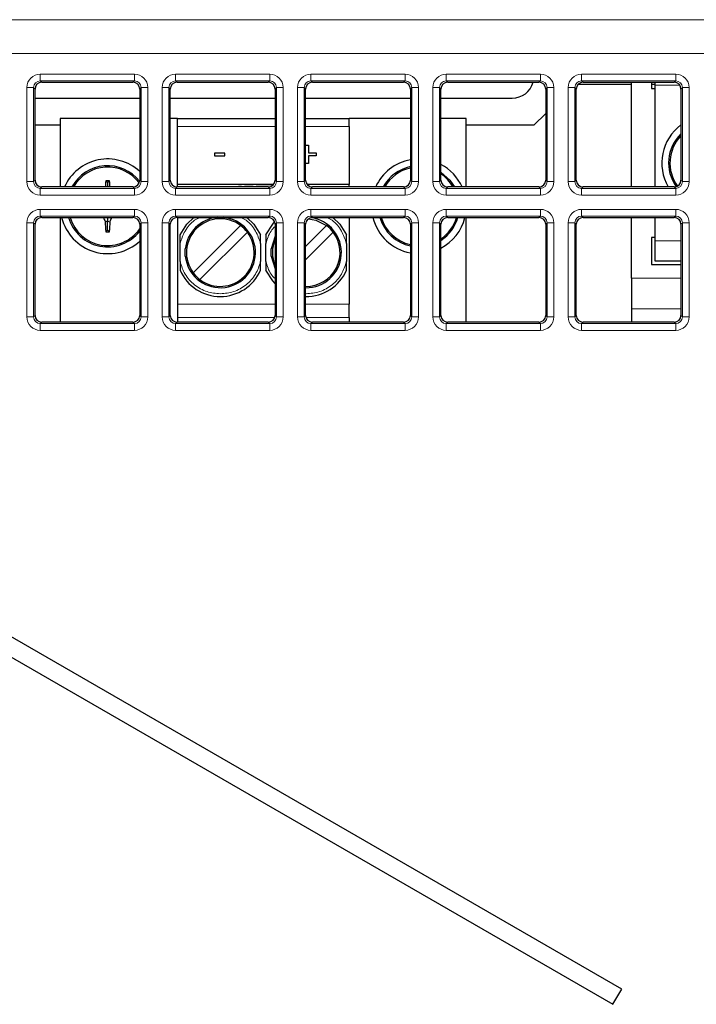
# Paper-space layout 'Blatt3' of a CAD drawing. Header units: millimetres. Extents: x 5 to 418, y 2 to 292.
# Tile 42 of 58: x 96 to 109, y 193 to 211. Entities that reach past the tile are written whole.
import ezdxf

# ---------------------------------------------------------------- set-up
doc = ezdxf.new("R2010")
doc.units = ezdxf.units.MM

psp = doc.layouts.new('Blatt3')

# ---------------------------------------------------------------- linework, layer by layer
at = {"color": 7, "linetype": 'Continuous', "lineweight": 18}
for p, q in [((58.1033, 211.0362), (118.582, 211.0362)), ((118.582, 210.4113), (58.1033, 210.4113)), ((96.4801, 209.9061), (96.4801, 210.031)), ((96.4801, 210.031), (98.2181, 210.031)), ((98.2181, 209.9061), (98.2181, 210.031)), ((98.9801, 209.9061), (98.9801, 210.031)), ((98.9801, 210.031), (100.7181, 210.031)), ((100.7181, 209.9061), (100.7181, 210.031)), ((101.4801, 209.9061), (101.4801, 210.031)), ((101.4801, 210.031), (103.2181, 210.031)), ((103.2181, 209.9061), (103.2181, 210.031)), ((103.9801, 209.9061), (103.9801, 210.031)), ((103.9801, 210.031), (105.7181, 210.031)), ((105.7181, 209.9061), (105.7181, 210.031)), ((106.4801, 209.9061), (106.4801, 210.031)), ((106.4801, 210.031), (108.2181, 210.031)), ((108.2181, 209.9061), (108.2181, 210.031)), ((98.2181, 209.9061), (96.4801, 209.9061)), ((96.4801, 209.9061), (96.5067, 209.8796)), ((98.1915, 209.8796), (98.2181, 209.9061)), ((100.7181, 209.9061), (98.9801, 209.9061)), ((98.9801, 209.9061), (99.0067, 209.8796)), ((100.6915, 209.8796), (100.7181, 209.9061)), ((103.2181, 209.9061), (101.4801, 209.9061)), ((101.4801, 209.9061), (101.5067, 209.8796)), ((103.1915, 209.8796), (103.2181, 209.9061)), ((105.7181, 209.9061), (103.9801, 209.9061)), ((103.9801, 209.9061), (104.0067, 209.8796)), ((105.6915, 209.8796), (105.7181, 209.9061)), ((108.2181, 209.9061), (106.4801, 209.9061)), ((106.4801, 209.9061), (106.5067, 209.8796)), ((108.1915, 209.8796), (108.2181, 209.9061)), ((96.2305, 208.0434), (96.2305, 209.7813)), ((96.2305, 209.7813), (96.3553, 209.7813)), ((96.3553, 209.7813), (96.3553, 208.0434)), ((96.3819, 209.7548), (96.3553, 209.7813)), ((98.3429, 209.7813), (98.3163, 209.7548)), ((98.3429, 209.7813), (98.4677, 209.7813)), ((98.3429, 208.0434), (98.3429, 209.7813)), ((98.4677, 209.7813), (98.4677, 208.0434)), ((98.7305, 209.7813), (98.8553, 209.7813)), ((98.7305, 208.0434), (98.7305, 209.7813)), ((98.8553, 209.7813), (98.8553, 208.0434)), ((98.8819, 209.7548), (98.8553, 209.7813)), ((100.8429, 209.7813), (100.8163, 209.7548)), ((100.8429, 208.0434), (100.8429, 209.7813)), ((100.8429, 209.7813), (100.9677, 209.7813)), ((100.9677, 209.7813), (100.9677, 208.0434)), ((101.2305, 208.0434), (101.2305, 209.7813)), ((101.2305, 209.7813), (101.3553, 209.7813)), ((101.3553, 209.7813), (101.3553, 208.0434)), ((101.3819, 209.7548), (101.3553, 209.7813)), ((103.3429, 209.7813), (103.3163, 209.7548)), ((103.3429, 208.0434), (103.3429, 209.7813)), ((103.3429, 209.7813), (103.4677, 209.7813)), ((103.4677, 209.7813), (103.4677, 208.0434)), ((103.7305, 208.0434), (103.7305, 209.7813)), ((103.7305, 209.7813), (103.8553, 209.7813)), ((103.8553, 209.7813), (103.8553, 208.0434)), ((103.8819, 209.7548), (103.8553, 209.7813)), ((105.8429, 209.7813), (105.8163, 209.7548)), ((105.8429, 209.7813), (105.9677, 209.7813)), ((105.8429, 208.0434), (105.8429, 209.7813)), ((105.9677, 209.7813), (105.9677, 208.0434)), ((106.2305, 208.0434), (106.2305, 209.7813)), ((106.2305, 209.7813), (106.3553, 209.7813)), ((106.3553, 209.7813), (106.3553, 208.0434)), ((106.3819, 209.7548), (106.3553, 209.7813)), ((108.2948, 209.8248), (107.8366, 209.8248)), ((108.3429, 209.7813), (108.3163, 209.7548)), ((108.3429, 208.0434), (108.3429, 209.7813)), ((108.3429, 209.7813), (108.4677, 209.7813)), ((108.4677, 209.7813), (108.4677, 208.0434)), ((99.0116, 209.0623), (100.8163, 209.0623)), ((101.3819, 209.0623), (102.1866, 209.0623)), ((96.2305, 208.0434), (96.3553, 208.0434)), ((96.3553, 208.0434), (96.3819, 208.0699)), ((98.3163, 208.0699), (98.3429, 208.0434)), ((98.3429, 208.0434), (98.4677, 208.0434)), ((98.7305, 208.0434), (98.8553, 208.0434)), ((98.8553, 208.0434), (98.8819, 208.0699)), ((100.8163, 208.0699), (100.8429, 208.0434)), ((100.8429, 208.0434), (100.9677, 208.0434)), ((101.2305, 208.0434), (101.3553, 208.0434)), ((101.3553, 208.0434), (101.3819, 208.0699)), ((103.3163, 208.0699), (103.3429, 208.0434)), ((103.3429, 208.0434), (103.4677, 208.0434)), ((103.7305, 208.0434), (103.8553, 208.0434)), ((103.8553, 208.0434), (103.8819, 208.0699)), ((105.8163, 208.0699), (105.8429, 208.0434)), ((105.8429, 208.0434), (105.9677, 208.0434)), ((106.2305, 208.0434), (106.3553, 208.0434)), ((106.3553, 208.0434), (106.3819, 208.0699)), ((108.3163, 208.0699), (108.3429, 208.0434)), ((108.3429, 208.0434), (108.4677, 208.0434)), ((96.5067, 207.9451), (96.4801, 207.9186)), ((96.4801, 207.7937), (96.4801, 207.9186)), ((96.4801, 207.9186), (98.2181, 207.9186)), ((98.2181, 207.9186), (98.1915, 207.9451)), ((98.2181, 207.7937), (98.2181, 207.9186)), ((99.0067, 207.9451), (98.9801, 207.9186)), ((98.9801, 207.7937), (98.9801, 207.9186)), ((98.9801, 207.9186), (100.7181, 207.9186)), ((100.2528, 207.9898), (100.2528, 207.9873)), ((100.7181, 207.9186), (100.6915, 207.9451)), ((100.7181, 207.7937), (100.7181, 207.9186)), ((101.5067, 207.9451), (101.4801, 207.9186)), ((101.4801, 207.7937), (101.4801, 207.9186)), ((101.4801, 207.9186), (103.2181, 207.9186)), ((103.2181, 207.9186), (103.1915, 207.9451)), ((103.2181, 207.7937), (103.2181, 207.9186)), ((104.0067, 207.9451), (103.9801, 207.9186)), ((103.9801, 207.7937), (103.9801, 207.9186)), ((103.9801, 207.9186), (105.7181, 207.9186)), ((105.7181, 207.9186), (105.6915, 207.9451)), ((105.7181, 207.7937), (105.7181, 207.9186)), ((106.5067, 207.9451), (106.4801, 207.9186)), ((106.4801, 207.7937), (106.4801, 207.9186)), ((106.4801, 207.9186), (108.2181, 207.9186)), ((108.2181, 207.9186), (108.1915, 207.9451)), ((108.2181, 207.7937), (108.2181, 207.9186)), ((98.2181, 207.7937), (96.4801, 207.7937)), ((100.7181, 207.7937), (98.9801, 207.7937)), ((103.2181, 207.7937), (101.4801, 207.7937)), ((105.7181, 207.7937), (103.9801, 207.7937)), ((108.2181, 207.7937), (106.4801, 207.7937)), ((96.4801, 207.531), (98.2181, 207.531)), ((96.4801, 207.531), (96.4801, 207.4061)), ((98.2181, 207.531), (98.2181, 207.4061)), ((98.9801, 207.531), (100.7181, 207.531)), ((98.9801, 207.531), (98.9801, 207.4061)), ((100.7181, 207.531), (100.7181, 207.4061)), ((101.4801, 207.531), (103.2181, 207.531)), ((101.4801, 207.531), (101.4801, 207.4061)), ((103.2181, 207.531), (103.2181, 207.4061)), ((103.9801, 207.531), (103.9801, 207.4061)), ((103.9801, 207.531), (105.7181, 207.531)), ((105.7181, 207.531), (105.7181, 207.4061)), ((106.4801, 207.531), (108.2181, 207.531)), ((106.4801, 207.531), (106.4801, 207.4061)), ((108.2181, 207.531), (108.2181, 207.4061)), ((98.2181, 207.4061), (96.4801, 207.4061)), ((96.4801, 207.4061), (96.5067, 207.3796)), ((98.1915, 207.3796), (98.2181, 207.4061)), ((100.7181, 207.4061), (98.9801, 207.4061)), ((98.9801, 207.4061), (99.0067, 207.3796)), ((100.6915, 207.3796), (100.7181, 207.4061)), ((103.2181, 207.4061), (101.4801, 207.4061)), ((101.4801, 207.4061), (101.5067, 207.3796)), ((103.1915, 207.3796), (103.2181, 207.4061)), ((105.7181, 207.4061), (103.9801, 207.4061)), ((103.9801, 207.4061), (104.0067, 207.3796)), ((105.6915, 207.3796), (105.7181, 207.4061)), ((108.2181, 207.4061), (106.4801, 207.4061)), ((106.4801, 207.4061), (106.5067, 207.3796)), ((108.1915, 207.3796), (108.2181, 207.4061)), ((96.2305, 205.5434), (96.2305, 207.2813)), ((96.2305, 207.2813), (96.3553, 207.2813)), ((96.3553, 207.2813), (96.3553, 205.5434)), ((96.3819, 207.2548), (96.3553, 207.2813)), ((98.3429, 207.2813), (98.3163, 207.2548)), ((98.3429, 207.2813), (98.4677, 207.2813)), ((98.3429, 205.5434), (98.3429, 207.2813)), ((98.4677, 207.2813), (98.4677, 205.5434)), ((98.7305, 205.5434), (98.7305, 207.2813)), ((98.7305, 207.2813), (98.8553, 207.2813)), ((98.8553, 207.2813), (98.8553, 205.5434)), ((98.8819, 207.2548), (98.8553, 207.2813)), ((100.8429, 207.2813), (100.8163, 207.2548)), ((100.8429, 205.5434), (100.8429, 207.2813)), ((100.8429, 207.2813), (100.9677, 207.2813)), ((100.9677, 207.2813), (100.9677, 205.5434)), ((101.2305, 205.5434), (101.2305, 207.2813)), ((101.2305, 207.2813), (101.3553, 207.2813)), ((101.3553, 207.2813), (101.3553, 205.5434)), ((101.3819, 207.2548), (101.3553, 207.2813)), ((103.3429, 207.2813), (103.3163, 207.2548)), ((103.3429, 205.5434), (103.3429, 207.2813)), ((103.3429, 207.2813), (103.4677, 207.2813)), ((103.4677, 207.2813), (103.4677, 205.5434)), ((103.7305, 207.2813), (103.8553, 207.2813)), ((103.7305, 205.5434), (103.7305, 207.2813)), ((103.8553, 207.2813), (103.8553, 205.5434)), ((103.8819, 207.2548), (103.8553, 207.2813)), ((105.8429, 207.2813), (105.8163, 207.2548)), ((105.8429, 207.2813), (105.9677, 207.2813)), ((105.8429, 205.5434), (105.8429, 207.2813)), ((105.9677, 207.2813), (105.9677, 205.5434)), ((106.2305, 207.2813), (106.3553, 207.2813)), ((106.2305, 205.5434), (106.2305, 207.2813)), ((106.3553, 207.2813), (106.3553, 205.5434)), ((106.3819, 207.2548), (106.3553, 207.2813)), ((108.3429, 207.2813), (108.3163, 207.2548)), ((108.3429, 205.5434), (108.3429, 207.2813)), ((108.3429, 207.2813), (108.4677, 207.2813)), ((108.4677, 207.2813), (108.4677, 205.5434)), ((107.8366, 206.9498), (108.3163, 206.9498)), ((107.3991, 206.2594), (108.3163, 206.2594)), ((99.0116, 205.778), (100.8163, 205.778)), ((101.3819, 205.778), (102.1866, 205.778)), ((107.3991, 205.693), (108.3163, 205.693)), ((96.2305, 205.5434), (96.3553, 205.5434)), ((96.3553, 205.5434), (96.3819, 205.5699)), ((98.3163, 205.5699), (98.3429, 205.5434)), ((98.3429, 205.5434), (98.4677, 205.5434)), ((98.7305, 205.5434), (98.8553, 205.5434)), ((98.8553, 205.5434), (98.8819, 205.5699)), ((100.8097, 205.5299), (99.0116, 205.5299)), ((100.8163, 205.5699), (100.8429, 205.5434)), ((100.8429, 205.5434), (100.9677, 205.5434)), ((101.2305, 205.5434), (101.3553, 205.5434)), ((101.3553, 205.5434), (101.3819, 205.5699)), ((102.1866, 205.5299), (101.3884, 205.5299)), ((103.3163, 205.5699), (103.3429, 205.5434)), ((103.3429, 205.5434), (103.4677, 205.5434)), ((103.7305, 205.5434), (103.8553, 205.5434)), ((103.8553, 205.5434), (103.8819, 205.5699)), ((105.8163, 205.5699), (105.8429, 205.5434)), ((105.8429, 205.5434), (105.9677, 205.5434)), ((106.2305, 205.5434), (106.3553, 205.5434)), ((106.3553, 205.5434), (106.3819, 205.5699)), ((108.3163, 205.5699), (108.3429, 205.5434)), ((108.3429, 205.5434), (108.4677, 205.5434)), ((96.5067, 205.4451), (96.4801, 205.4186)), ((96.4801, 205.4186), (96.4801, 205.2937)), ((96.4801, 205.4186), (98.2181, 205.4186)), ((98.2181, 205.2937), (96.4801, 205.2937)), ((98.2181, 205.4186), (98.1915, 205.4451)), ((98.2181, 205.4186), (98.2181, 205.2937)), ((99.0067, 205.4451), (98.9801, 205.4186)), ((98.9801, 205.4186), (100.7181, 205.4186)), ((98.9801, 205.4186), (98.9801, 205.2937)), ((100.7181, 205.2937), (98.9801, 205.2937)), ((100.7181, 205.4186), (100.6915, 205.4451)), ((100.7181, 205.4186), (100.7181, 205.2937)), ((101.5067, 205.4451), (101.4801, 205.4186)), ((101.4801, 205.4186), (103.2181, 205.4186)), ((101.4801, 205.4186), (101.4801, 205.2937)), ((103.2181, 205.2937), (101.4801, 205.2937)), ((103.2181, 205.4186), (103.1915, 205.4451)), ((103.2181, 205.4186), (103.2181, 205.2937)), ((104.0067, 205.4451), (103.9801, 205.4186)), ((103.9801, 205.4186), (103.9801, 205.2937)), ((103.9801, 205.4186), (105.7181, 205.4186)), ((105.7181, 205.2937), (103.9801, 205.2937)), ((105.7181, 205.4186), (105.6915, 205.4451)), ((105.7181, 205.4186), (105.7181, 205.2937)), ((106.5067, 205.4451), (106.4801, 205.4186)), ((106.4801, 205.4186), (108.2181, 205.4186)), ((106.4801, 205.4186), (106.4801, 205.2937)), ((108.2181, 205.2937), (106.4801, 205.2937)), ((108.2181, 205.4186), (108.1915, 205.4451)), ((108.2181, 205.4186), (108.2181, 205.2937))]:
    psp.add_line(p, q, dxfattribs=at)
at = {"color": 7, "linetype": 'Continuous', "lineweight": 25}
for p, q in [((96.5067, 209.8796), (98.1915, 209.8796)), ((99.0067, 209.8796), (100.6915, 209.8796)), ((101.5067, 209.8796), (103.1915, 209.8796)), ((104.0067, 209.8796), (105.6915, 209.8796)), ((107.3991, 209.8374), (106.413, 209.8374)), ((106.5067, 209.8796), (108.1915, 209.8796)), ((107.3991, 207.9451), (107.3991, 209.8796)), ((107.7741, 209.8796), (107.7741, 209.7623)), ((107.8366, 209.8374), (107.7741, 209.8374)), ((107.8366, 209.8248), (107.8366, 209.8796)), ((96.3819, 208.0699), (96.3819, 209.7548)), ((98.3163, 209.7548), (98.3163, 208.0699)), ((98.8819, 208.0699), (98.8819, 209.7548)), ((100.8163, 209.7548), (100.8163, 208.0699)), ((101.3819, 208.0699), (101.3819, 209.7548)), ((103.3163, 209.7548), (103.3163, 208.0699)), ((103.8819, 208.0699), (103.8819, 209.7548)), ((105.8163, 209.7548), (105.8163, 208.0699)), ((106.3819, 208.0699), (106.3819, 209.7548)), ((107.7741, 209.7623), (107.8366, 209.7623)), ((107.8366, 207.9451), (107.8366, 209.8248)), ((108.3163, 209.7548), (108.3163, 208.0699)), ((96.3819, 209.5874), (98.3163, 209.5874)), ((98.8819, 209.5874), (100.8163, 209.5874)), ((101.3819, 209.5874), (103.3163, 209.5874)), ((103.8819, 209.5874), (105.1991, 209.5874)), ((105.8163, 209.3046), (105.5991, 209.0873)), ((96.8491, 209.2124), (96.8491, 207.9451)), ((98.3163, 209.2124), (96.8491, 209.2124)), ((99.0116, 209.2124), (98.8819, 209.2124)), ((99.0116, 209.2124), (100.8163, 209.2124)), ((99.0116, 209.0623), (99.0116, 209.2124)), ((101.3819, 209.2124), (102.1866, 209.2124)), ((102.1866, 209.0623), (102.1866, 209.2124)), ((103.3163, 209.2124), (102.1866, 209.2124)), ((104.3491, 209.2124), (103.8819, 209.2124)), ((104.3491, 207.9451), (104.3491, 209.2124)), ((96.8491, 209.0873), (96.3819, 209.0873)), ((99.0116, 207.9873), (99.0116, 209.0623)), ((102.1866, 209.0623), (102.1866, 207.9873)), ((105.5991, 209.0873), (104.3491, 209.0873)), ((99.6998, 208.5715), (99.6998, 208.5215)), ((99.8883, 208.5715), (99.6998, 208.5715)), ((99.8883, 208.5215), (99.8883, 208.5715)), ((101.3819, 208.719), (101.4333, 208.719)), ((101.4333, 208.719), (101.4333, 208.5777)), ((101.4333, 208.5777), (101.5747, 208.5777)), ((101.5747, 208.5777), (101.5747, 208.5171)), ((99.6998, 208.5215), (99.8883, 208.5215)), ((101.5747, 208.5171), (101.4333, 208.5171)), ((101.4333, 208.5171), (101.4333, 208.3758)), ((101.4333, 208.3758), (101.3819, 208.3758)), ((97.7241, 208.0248), (97.689, 208.06)), ((97.7241, 208.0248), (97.7592, 208.06)), ((97.7241, 208.0248), (97.7241, 207.9451)), ((98.1915, 207.9451), (96.5067, 207.9451)), ((100.6915, 207.9451), (99.0067, 207.9451)), ((100.7852, 207.9873), (99.0116, 207.9873)), ((99.0116, 207.9451), (99.0116, 207.9873)), ((100.1428, 207.9898), (100.1428, 207.9873)), ((100.1428, 207.9898), (100.1952, 207.9898)), ((100.1952, 207.9898), (100.1952, 207.9873)), ((100.2528, 207.9898), (100.3528, 207.9898)), ((100.3528, 207.9898), (100.3528, 207.9873)), ((100.3528, 207.9898), (100.4147, 207.9898)), ((100.4147, 207.9898), (100.4147, 207.9873)), ((100.4687, 207.9898), (100.4687, 207.9873)), ((100.4687, 207.9898), (100.5858, 207.9898)), ((100.5858, 207.9898), (100.5858, 207.9873)), ((100.5858, 207.9898), (100.6568, 207.9898)), ((100.6568, 207.9898), (100.6568, 207.9873)), ((100.6568, 207.9898), (100.7739, 207.9898)), ((100.7739, 207.9898), (100.7739, 207.9873)), ((102.1866, 207.9873), (101.413, 207.9873)), ((103.1915, 207.9451), (101.5067, 207.9451)), ((102.1866, 207.9451), (102.1866, 207.9873)), ((105.6915, 207.9451), (104.0067, 207.9451)), ((108.1915, 207.9451), (106.5067, 207.9451)), ((96.5067, 207.3796), (98.1915, 207.3796)), ((96.8491, 207.3796), (96.8491, 205.4451)), ((97.7241, 207.3094), (97.6759, 207.3024)), ((97.7241, 207.3796), (97.7241, 207.3094)), ((97.7241, 207.3094), (97.7723, 207.3024)), ((97.7241, 207.1498), (97.7241, 207.3094)), ((99.0067, 207.3796), (100.6915, 207.3796)), ((99.0116, 207.3796), (99.0116, 205.778)), ((101.5067, 207.3796), (103.1915, 207.3796)), ((102.1866, 207.3796), (102.1866, 205.778)), ((104.0067, 207.3796), (105.6915, 207.3796)), ((104.3491, 205.4451), (104.3491, 207.3796)), ((106.5067, 207.3796), (108.1915, 207.3796)), ((107.3991, 206.2594), (107.3991, 207.3796)), ((107.8366, 206.9498), (107.8366, 207.3796)), ((96.3819, 205.5699), (96.3819, 207.2548)), ((97.7241, 207.1498), (97.689, 207.1147)), ((97.7241, 207.1498), (97.7592, 207.1147)), ((98.3163, 207.2548), (98.3163, 205.5699)), ((98.8819, 205.5699), (98.8819, 207.2548)), ((99.3059, 206.3566), (100.1811, 207.2318)), ((100.3048, 207.1081), (99.4296, 206.2329)), ((100.8163, 207.2548), (100.8163, 205.5699)), ((101.3819, 205.5699), (101.3819, 207.2548)), ((101.3819, 206.8451), (101.7686, 207.2318)), ((101.8923, 207.1081), (101.3819, 206.5976)), ((103.3163, 207.2548), (103.3163, 205.5699)), ((103.8819, 205.5699), (103.8819, 207.2548)), ((105.8163, 207.2548), (105.8163, 205.5699)), ((106.3819, 205.5699), (106.3819, 207.2548)), ((108.3163, 207.2548), (108.3163, 205.5699)), ((100.8163, 207.0326), (100.7464, 206.8)), ((107.7741, 207.0124), (107.7741, 206.5124)), ((107.8366, 207.0124), (107.7741, 207.0124)), ((107.8366, 206.5748), (107.8366, 206.9498)), ((99.0616, 206.5643), (99.0616, 206.9004)), ((99.1589, 206.6647), (99.1589, 206.8)), ((100.5491, 206.9004), (100.5491, 206.5643)), ((100.6491, 206.5643), (100.6491, 206.9004)), ((100.7464, 206.6647), (100.7464, 206.8)), ((102.1366, 206.9004), (102.1366, 206.5643)), ((100.7464, 206.6647), (100.8163, 206.4321)), ((108.3163, 206.5748), (107.8366, 206.5748)), ((107.7741, 206.5124), (108.3163, 206.5124)), ((107.3991, 206.2594), (107.3991, 205.693)), ((99.0116, 205.778), (99.0116, 205.5299)), ((102.1866, 205.5299), (102.1866, 205.778)), ((107.3991, 205.693), (107.3991, 205.4451)), ((99.0116, 205.5299), (99.0116, 205.4451)), ((102.1866, 205.5299), (102.1866, 205.4451)), ((98.1915, 205.4451), (96.5067, 205.4451)), ((100.6915, 205.4451), (99.0067, 205.4451)), ((103.1915, 205.4451), (101.5067, 205.4451)), ((105.6915, 205.4451), (104.0067, 205.4451)), ((108.1915, 205.4451), (106.5067, 205.4451)), ((107.2226, 193.1188), (88.2678, 204.0624)), ((88.1053, 203.7809), (107.0601, 192.8374)), ((107.0601, 192.8374), (107.2226, 193.1188))]:
    psp.add_line(p, q, dxfattribs=at)
at = {"color": 7, "linetype": 'Continuous', "lineweight": 25, "flags": 128}
for points in [[(103.8819, 208.2168), (104.0486, 208.0694), (104.1333, 207.9451)], [(99.0616, 207.0594), (99.1857, 207.2579), (99.3142, 207.3796)], [(100.2965, 207.3796), (100.425, 207.2579), (100.5491, 207.0594)], [(100.6491, 207.0594), (100.7732, 207.2579), (100.8089, 207.2973)], [(101.4336, 207.356), (101.57, 207.3317), (101.7686, 207.2318)], [(101.884, 207.3796), (102.0125, 207.2579), (102.1366, 207.0594)], [(100.8163, 206.1598), (100.7732, 206.2068), (100.6491, 206.4053)]]:
    psp.add_lwpolyline(points, dxfattribs=at)
at = {"color": 7, "linetype": 'Continuous', "lineweight": 25}
for centre, radius, start, end in [((105.1991, 209.9873), 0.4, 270, 344.3722), ((108.8366, 208.3873), 0.875, 126.48248, 210.35944), ((108.8366, 208.3873), 0.75, 133.92158, 215.64502), ((108.8366, 208.3873), 0.725, 135.8561, 216.1086), ((97.7241, 207.5873), 0.875, 47.4019, 155.86659), ((103.4741, 207.5873), 0.875, 100.38673, 155.86659), ((97.7241, 207.5873), 0.75, 38.05217, 151.50993), ((97.7241, 207.5873), 0.725, 36.63088, 150.43208), ((103.4741, 207.5873), 0.75, 102.14227, 151.50993), ((103.4741, 207.5873), 0.725, 102.56769, 150.43208), ((103.4741, 207.5873), 0.875, 24.13341, 62.22468), ((102.6757, 207.6184), 5.0063, 174.93926, 176.25803), ((97.7241, 202.3871), 5.673, 89.64505, 90.35495), ((92.7802, 207.619), 4.9985, 3.74094, 5.06177), ((103.4741, 207.5873), 0.725, 29.56792, 55.77664), ((97.7241, 207.5873), 0.875, 193.73515, 312.5981), ((97.7241, 207.5873), 0.75, 196.08162, 322.15377), ((97.7241, 207.5873), 0.725, 196.65203, 324.77466), ((102.8872, 209.1223), 5.52, 198.40321, 199.25002), ((102.7704, 207.5637), 5.1012, 182.93682, 185.04996), ((92.6778, 207.5637), 5.1012, 354.95003, 357.06318), ((92.5618, 209.122), 5.5191, 340.74993, 341.59688), ((99.8053, 206.7323), 0.65, 185.9739, 84.72303), ((99.8053, 206.7323), 0.65, 95.27697, 174.0261), ((99.8053, 206.7323), 0.625, 53.04785, 216.95215), ((101.3928, 206.7323), 0.65, 269.03076, 82.35346), ((103.4741, 207.5873), 0.875, 193.73515, 259.61327), ((103.4741, 207.5873), 0.75, 196.08162, 257.85773), ((103.4741, 207.5873), 0.725, 196.65203, 257.43231), ((103.4741, 207.5873), 0.725, 304.22336, 343.34797), ((103.4741, 207.5873), 0.75, 302.93404, 343.91838), ((103.4741, 207.5873), 0.875, 297.77532, 346.26485), ((97.7241, 213.035), 5.9204, 269.65988, 270.34012), ((99.8053, 206.7323), 0.625, 233.04785, 36.95215), ((99.8053, 206.7323), 0.625, 36.95215, 53.04785), ((101.3928, 206.7323), 0.625, 268.99199, 36.95215), ((101.3928, 206.7323), 0.625, 36.95215, 53.04785), ((101.3928, 206.7323), 0.625, 157.28066, 202.71934), ((99.8053, 206.7323), 0.8125, 203.73959, 336.26041), ((101.3928, 206.7323), 0.8125, 269.22462, 336.26041), ((99.8053, 206.7323), 0.625, 216.95215, 233.04785)]:
    psp.add_arc(centre, radius, start, end, dxfattribs=at)
at = {"color": 7, "linetype": 'Continuous', "lineweight": 18}
for centre, major_axis, ratio, start_param, end_param in [((96.4808, 209.7806), (0.1773, -0.1773), 0.9972647, 2.357564, 3.9256213), ((98.2174, 209.7806), (-0.1773, -0.1773), 0.9972647, 2.357564, 3.9256213), ((98.9808, 209.7806), (0.1773, -0.1773), 0.9972647, 2.357564, 3.9256213), ((100.7174, 209.7806), (-0.1773, -0.1773), 0.9972647, 2.357564, 3.9256213), ((101.4808, 209.7806), (0.1773, -0.1773), 0.9972647, 2.357564, 3.9256213), ((103.2174, 209.7806), (-0.1773, -0.1773), 0.9972647, 2.357564, 3.9256213), ((103.9808, 209.7806), (0.1773, -0.1773), 0.9972647, 2.357564, 3.9256213), ((105.7174, 209.7806), (-0.1773, -0.1773), 0.9972647, 2.357564, 3.9256213), ((106.4808, 209.7806), (0.1773, -0.1773), 0.9972647, 2.357564, 3.9256213), ((108.2174, 209.7806), (-0.1773, -0.1773), 0.9972647, 2.357564, 3.9256213), ((96.4808, 209.7806), (-0.0891, 0.0891), 0.9918461, 5.4991567, 7.0672139), ((98.2174, 209.7806), (0.0891, 0.0891), 0.9918461, 5.4991567, 7.0672139), ((98.9808, 209.7806), (-0.0891, 0.0891), 0.9918461, 5.4991567, 7.0672139), ((100.7174, 209.7806), (0.0891, 0.0891), 0.9918461, 5.4991567, 7.0672139), ((101.4808, 209.7806), (-0.0891, 0.0891), 0.9918461, 5.4991567, 7.0672139), ((103.2174, 209.7806), (0.0891, 0.0891), 0.9918461, 5.4991567, 7.0672139), ((103.9808, 209.7806), (-0.0891, 0.0891), 0.9918461, 5.4991567, 7.0672139), ((105.7174, 209.7806), (0.0891, 0.0891), 0.9918461, 5.4991567, 7.0672139), ((106.4808, 209.7806), (-0.0891, 0.0891), 0.9918461, 5.4991567, 7.0672139), ((108.2174, 209.7806), (0.0891, 0.0891), 0.9918461, 5.4991567, 7.0672139), ((96.4808, 208.0441), (0.1773, 0.1773), 0.9972647, 2.357564, 3.9256213), ((96.4808, 208.0441), (0.0891, 0.0891), 0.9918461, 2.357564, 3.9256213), ((98.2174, 208.0441), (-0.1773, 0.1773), 0.9972647, 2.357564, 3.9256213), ((98.2174, 208.0441), (-0.0891, 0.0891), 0.9918461, 2.357564, 3.9256213), ((98.9808, 208.0441), (0.1773, 0.1773), 0.9972647, 2.357564, 3.9256213), ((98.9808, 208.0441), (0.0891, 0.0891), 0.9918461, 2.357564, 3.9256213), ((100.7174, 208.0441), (-0.1773, 0.1773), 0.9972647, 2.357564, 3.9256213), ((100.7174, 208.0441), (-0.0891, 0.0891), 0.9918461, 2.357564, 3.9256213), ((101.4808, 208.0441), (0.1773, 0.1773), 0.9972647, 2.357564, 3.9256213), ((101.4808, 208.0441), (0.0891, 0.0891), 0.9918461, 2.357564, 3.9256213), ((103.2174, 208.0441), (-0.1773, 0.1773), 0.9972647, 2.357564, 3.9256213), ((103.2174, 208.0441), (-0.0891, 0.0891), 0.9918461, 2.357564, 3.9256213), ((103.9808, 208.0441), (0.1773, 0.1773), 0.9972647, 2.357564, 3.9256213), ((103.9808, 208.0441), (0.0891, 0.0891), 0.9918461, 2.357564, 3.9256213), ((105.7174, 208.0441), (-0.1773, 0.1773), 0.9972647, 2.357564, 3.9256213), ((105.7174, 208.0441), (-0.0891, 0.0891), 0.9918461, 2.357564, 3.9256213), ((106.4808, 208.0441), (0.1773, 0.1773), 0.9972647, 2.357564, 3.9256213), ((106.4808, 208.0441), (0.0891, 0.0891), 0.9918461, 2.357564, 3.9256213), ((108.2174, 208.0441), (-0.1773, 0.1773), 0.9972647, 2.357564, 3.9256213), ((108.2174, 208.0441), (-0.0891, 0.0891), 0.9918461, 2.357564, 3.9256213), ((96.4808, 207.2806), (0.1773, -0.1773), 0.9972647, 2.357564, 3.9256213), ((98.2174, 207.2806), (-0.1773, -0.1773), 0.9972647, 2.357564, 3.9256213), ((98.9808, 207.2806), (0.1773, -0.1773), 0.9972647, 2.357564, 3.9256213), ((100.7174, 207.2806), (-0.1773, -0.1773), 0.9972647, 2.357564, 3.9256213), ((101.4808, 207.2806), (0.1773, -0.1773), 0.9972647, 2.357564, 3.9256213), ((103.2174, 207.2806), (-0.1773, -0.1773), 0.9972647, 2.357564, 3.9256213), ((103.9808, 207.2806), (0.1773, -0.1773), 0.9972647, 2.357564, 3.9256213), ((105.7174, 207.2806), (-0.1773, -0.1773), 0.9972647, 2.357564, 3.9256213), ((106.4808, 207.2806), (0.1773, -0.1773), 0.9972647, 2.357564, 3.9256213), ((108.2174, 207.2806), (-0.1773, -0.1773), 0.9972647, 2.357564, 3.9256213), ((96.4808, 207.2806), (-0.0891, 0.0891), 0.9918461, 5.4991567, 7.0672139), ((98.2174, 207.2806), (0.0891, 0.0891), 0.9918461, 5.4991567, 7.0672139), ((98.9808, 207.2806), (-0.0891, 0.0891), 0.9918461, 5.4991567, 7.0672139), ((100.7174, 207.2806), (0.0891, 0.0891), 0.9918461, 5.4991567, 7.0672139), ((101.4808, 207.2806), (-0.0891, 0.0891), 0.9918461, 5.4991567, 7.0672139), ((103.2174, 207.2806), (0.0891, 0.0891), 0.9918461, 5.4991567, 7.0672139), ((103.9808, 207.2806), (-0.0891, 0.0891), 0.9918461, 5.4991567, 7.0672139), ((105.7174, 207.2806), (0.0891, 0.0891), 0.9918461, 5.4991567, 7.0672139), ((106.4808, 207.2806), (-0.0891, 0.0891), 0.9918461, 5.4991567, 7.0672139), ((108.2174, 207.2806), (0.0891, 0.0891), 0.9918461, 5.4991567, 7.0672139), ((96.4808, 205.5441), (0.1773, 0.1773), 0.9972647, 2.357564, 3.9256213), ((96.4808, 205.5441), (0.0891, 0.0891), 0.9918461, 2.357564, 3.9256213), ((98.2174, 205.5441), (-0.1773, 0.1773), 0.9972647, 2.357564, 3.9256213), ((98.2174, 205.5441), (-0.0891, 0.0891), 0.9918461, 2.357564, 3.9256213), ((98.9808, 205.5441), (0.1773, 0.1773), 0.9972647, 2.357564, 3.9256213), ((98.9808, 205.5441), (0.0891, 0.0891), 0.9918461, 2.357564, 3.9256213), ((100.7174, 205.5441), (-0.0891, 0.0891), 0.9918461, 2.357564, 3.9256213), ((100.7174, 205.5441), (-0.1773, 0.1773), 0.9972647, 2.357564, 3.9256213), ((101.4808, 205.5441), (0.1773, 0.1773), 0.9972647, 2.357564, 3.9256213), ((101.4808, 205.5441), (0.0891, 0.0891), 0.9918461, 2.357564, 3.9256213), ((103.2174, 205.5441), (-0.0891, 0.0891), 0.9918461, 2.357564, 3.9256213), ((103.2174, 205.5441), (-0.1773, 0.1773), 0.9972647, 2.357564, 3.9256213), ((103.9808, 205.5441), (0.1773, 0.1773), 0.9972647, 2.357564, 3.9256213), ((103.9808, 205.5441), (0.0891, 0.0891), 0.9918461, 2.357564, 3.9256213), ((105.7174, 205.5441), (-0.0891, 0.0891), 0.9918461, 2.357564, 3.9256213), ((105.7174, 205.5441), (-0.1773, 0.1773), 0.9972647, 2.357564, 3.9256213), ((106.4808, 205.5441), (0.1773, 0.1773), 0.9972647, 2.357564, 3.9256213), ((106.4808, 205.5441), (0.0891, 0.0891), 0.9918461, 2.357564, 3.9256213), ((108.2174, 205.5441), (-0.0891, 0.0891), 0.9918461, 2.357564, 3.9256213), ((108.2174, 205.5441), (-0.1773, 0.1773), 0.9972647, 2.357564, 3.9256213)]:
    psp.add_ellipse(centre, major_axis=major_axis, ratio=ratio, start_param=start_param, end_param=end_param, dxfattribs=at)
at = {"color": 7, "linetype": 'Continuous', "lineweight": 25}
for centre, major_axis in [((96.507, 209.7544), (0.0886, -0.0886)), ((98.1912, 209.7544), (-0.0886, -0.0886)), ((99.007, 209.7544), (0.0886, -0.0886)), ((100.6912, 209.7544), (-0.0886, -0.0886)), ((101.507, 209.7544), (0.0886, -0.0886)), ((103.1912, 209.7544), (-0.0886, -0.0886)), ((104.007, 209.7544), (0.0886, -0.0886)), ((105.6912, 209.7544), (-0.0886, -0.0886)), ((106.507, 209.7544), (0.0886, -0.0886)), ((108.1912, 209.7544), (-0.0886, -0.0886)), ((96.507, 208.0703), (0.0886, 0.0886)), ((98.1912, 208.0703), (-0.0886, 0.0886)), ((99.007, 208.0703), (0.0886, 0.0886)), ((100.6912, 208.0703), (-0.0886, 0.0886)), ((101.507, 208.0703), (0.0886, 0.0886)), ((103.1912, 208.0703), (-0.0886, 0.0886)), ((104.007, 208.0703), (0.0886, 0.0886)), ((105.6912, 208.0703), (-0.0886, 0.0886)), ((106.507, 208.0703), (0.0886, 0.0886)), ((108.1912, 208.0703), (-0.0886, 0.0886)), ((96.507, 207.2544), (0.0886, -0.0886)), ((98.1912, 207.2544), (-0.0886, -0.0886)), ((99.007, 207.2544), (0.0886, -0.0886)), ((100.6912, 207.2544), (-0.0886, -0.0886)), ((101.507, 207.2544), (0.0886, -0.0886)), ((103.1912, 207.2544), (-0.0886, -0.0886)), ((104.007, 207.2544), (0.0886, -0.0886)), ((105.6912, 207.2544), (-0.0886, -0.0886)), ((106.507, 207.2544), (0.0886, -0.0886)), ((108.1912, 207.2544), (-0.0886, -0.0886)), ((96.507, 205.5703), (0.0886, 0.0886)), ((98.1912, 205.5703), (-0.0886, 0.0886)), ((99.007, 205.5703), (0.0886, 0.0886)), ((100.6912, 205.5703), (-0.0886, 0.0886)), ((101.507, 205.5703), (0.0886, 0.0886)), ((103.1912, 205.5703), (-0.0886, 0.0886)), ((104.007, 205.5703), (0.0886, 0.0886)), ((105.6912, 205.5703), (-0.0886, 0.0886)), ((106.507, 205.5703), (0.0886, 0.0886)), ((108.1912, 205.5703), (-0.0886, 0.0886))]:
    psp.add_ellipse(centre, major_axis=major_axis, ratio=0.9972647, start_param=2.357564, end_param=3.9256213, dxfattribs=at)
at = {"color": 7, "linetype": 'Continuous', "lineweight": 18}
for points, knots in [([(99.0616, 206.9004), (99.0881, 206.9789), (99.1428, 207.1406), (99.2801, 207.3088), (99.3913, 207.3637), (99.4236, 207.3796)], [0, 0, 0, 0, 0.4012207, 0.8263815, 1, 1, 1, 1]), ([(100.1871, 207.3796), (100.2193, 207.3637), (100.3306, 207.3088), (100.4679, 207.1406), (100.5225, 206.9789), (100.5491, 206.9004)], [0, 0, 0, 0, 0.1736185, 0.5987793, 1, 1, 1, 1]), ([(101.7746, 207.3796), (101.8068, 207.3637), (101.9181, 207.3088), (102.0554, 207.1406), (102.11, 206.9789), (102.1366, 206.9004)], [0, 0, 0, 0, 0.1736188, 0.5987792, 1, 1, 1, 1]), ([(100.6491, 206.9004), (100.6721, 206.9822), (100.7054, 207.1006), (100.7901, 207.1873), (100.8163, 207.2141)], [0, 0, 0, 0, 0.6903195, 1, 1, 1, 1]), ([(99.8053, 205.9699), (99.7221, 205.9778), (99.5506, 205.9941), (99.3207, 206.1259), (99.1414, 206.3212), (99.0877, 206.4848), (99.0616, 206.5643)], [0, 0, 0, 0, 0.2427585, 0.5000007, 0.7572414, 1, 1, 1, 1]), ([(100.5491, 206.5643), (100.523, 206.4848), (100.4693, 206.3212), (100.29, 206.1259), (100.0601, 205.9941), (99.8886, 205.9778), (99.8053, 205.9699)], [0, 0, 0, 0, 0.2427585, 0.4999992, 0.7572413, 1, 1, 1, 1]), ([(100.8163, 206.2506), (100.7901, 206.2774), (100.7054, 206.3641), (100.6721, 206.4825), (100.6491, 206.5643)], [0, 0, 0, 0, 0.3096805, 1, 1, 1, 1]), ([(102.1366, 206.5643), (102.1105, 206.4848), (102.0568, 206.3212), (101.8775, 206.1259), (101.6476, 205.9941), (101.4761, 205.9778), (101.3928, 205.9699)], [0, 0, 0, 0, 0.2427586, 0.4999992, 0.7572415, 1, 1, 1, 1])]:
    psp.add_open_spline(points, degree=3, knots=knots, dxfattribs=at)
at = {"color": 7, "linetype": 'Continuous', "lineweight": 25}
for points, knots in [([(99.0616, 206.9004), (99.0616, 206.9342), (99.0616, 206.9755), (99.0616, 207.0235), (99.0616, 207.0418), (99.0616, 207.0535), (99.0616, 207.0586), (99.0616, 207.0592), (99.0616, 207.0594)], [0, 0, 0, 0, 0.5671229, 0.6955833, 0.8444, 0.9029816, 0.9621335, 1, 1, 1, 1]), ([(100.5491, 206.9004), (100.5491, 206.9342), (100.5491, 206.9755), (100.5491, 207.0235), (100.5491, 207.0418), (100.5491, 207.0535), (100.5491, 207.0586), (100.5491, 207.0592), (100.5491, 207.0594)], [0, 0, 0, 0, 0.5671229, 0.6955833, 0.8444, 0.9029816, 0.9621335, 1, 1, 1, 1]), ([(100.6491, 207.0594), (100.6491, 207.0592), (100.6491, 207.0585), (100.6491, 207.0528), (100.6491, 207.0391), (100.6491, 206.9951), (100.6491, 206.9458), (100.6491, 206.9071), (100.6491, 206.9004)], [0, 0, 0, 0, 0.0418085, 0.0932589, 0.1757142, 0.3424887, 0.8865734, 1, 1, 1, 1]), ([(102.1366, 206.9004), (102.1366, 206.9342), (102.1366, 206.9755), (102.1366, 207.0235), (102.1366, 207.0418), (102.1366, 207.0535), (102.1366, 207.0586), (102.1366, 207.0592), (102.1366, 207.0594)], [0, 0, 0, 0, 0.5671229, 0.6955833, 0.8444, 0.9029816, 0.9621335, 1, 1, 1, 1]), ([(99.0616, 206.5643), (99.0616, 206.5305), (99.0616, 206.4892), (99.0616, 206.4412), (99.0616, 206.4229), (99.0616, 206.4112), (99.0616, 206.4061), (99.0616, 206.4055), (99.0616, 206.4053)], [0, 0, 0, 0, 0.5671238, 0.6955642, 0.8443998, 0.9029815, 0.9621334, 1, 1, 1, 1]), ([(100.5491, 206.4053), (100.5491, 206.4055), (100.5491, 206.4062), (100.5491, 206.4119), (100.5491, 206.4256), (100.5491, 206.4696), (100.5491, 206.5189), (100.5491, 206.5576), (100.5491, 206.5643)], [0, 0, 0, 0, 0.0418126, 0.0932527, 0.1757087, 0.3424843, 0.8865937, 1, 1, 1, 1]), ([(100.6491, 206.5643), (100.6491, 206.5305), (100.6491, 206.4892), (100.6491, 206.4412), (100.6491, 206.4229), (100.6491, 206.4112), (100.6491, 206.4061), (100.6491, 206.4055), (100.6491, 206.4053)], [0, 0, 0, 0, 0.5671238, 0.6955642, 0.8443998, 0.9029815, 0.9621334, 1, 1, 1, 1]), ([(102.1366, 206.4053), (102.1366, 206.4055), (102.1366, 206.4062), (102.1366, 206.4119), (102.1366, 206.4256), (102.1366, 206.4696), (102.1366, 206.5189), (102.1366, 206.5576), (102.1366, 206.5643)], [0, 0, 0, 0, 0.0418126, 0.0932527, 0.1757087, 0.3424843, 0.8865937, 1, 1, 1, 1])]:
    psp.add_open_spline(points, degree=3, knots=knots, dxfattribs=at)

doc.saveas('drawing.dxf')
